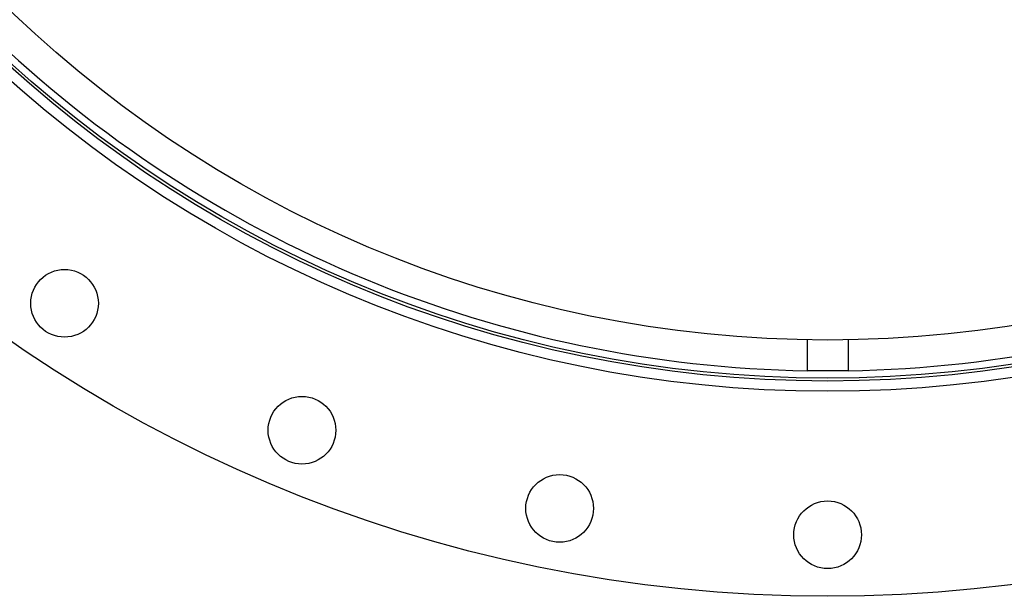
# Model space of a CAD drawing. Header units: millimetres. Extents: x 1309 to 2709, y 1314 to 2714.
# Tile 2 of 18: x 1615 to 2095, y 1314 to 1595. Entities that reach past the tile are written whole.
import ezdxf

# ---------------------------------------------------------------- set-up
doc = ezdxf.new("R2010")
doc.units = ezdxf.units.MM

msp = doc.modelspace()

# ---------------------------------------------------------------- linework, layer by layer
at = {"color": 7, "linetype": 'Continuous', "lineweight": 25}
for p, q in [((1999.11, 1438.75), (1999.11, 1423.66)), ((2019.11, 1438.75), (2019.11, 1423.66)), ((2019.11, 1423.66), (1999.11, 1423.66)), ((2009.11, 1423.59), (1999.9, 1423.66)), ((2018.31, 1423.66), (2009.11, 1423.59))]:
    msp.add_line(p, q, dxfattribs=at)
for centre, radius in [((2009.11, 2013.66), 700), ((2009.11, 2013.66), 600), ((2009.11, 2013.66), 595), ((2009.11, 2013.66), 593.6), ((2009.11, 2013.66), 575), ((1636.88, 1456.58), 16.5), ((1752.71, 1394.66), 16.5), ((1878.4, 1356.53), 16.5), ((2009.11, 1343.66), 16.5)]:
    msp.add_circle(centre, radius, dxfattribs=at)
for start, end in [(225.97104, 269.02896), (270.97104, 314.02896)]:
    msp.add_arc((2009.11, 2013.66), 590.07, start, end, dxfattribs=at)

doc.saveas('drawing.dxf')
